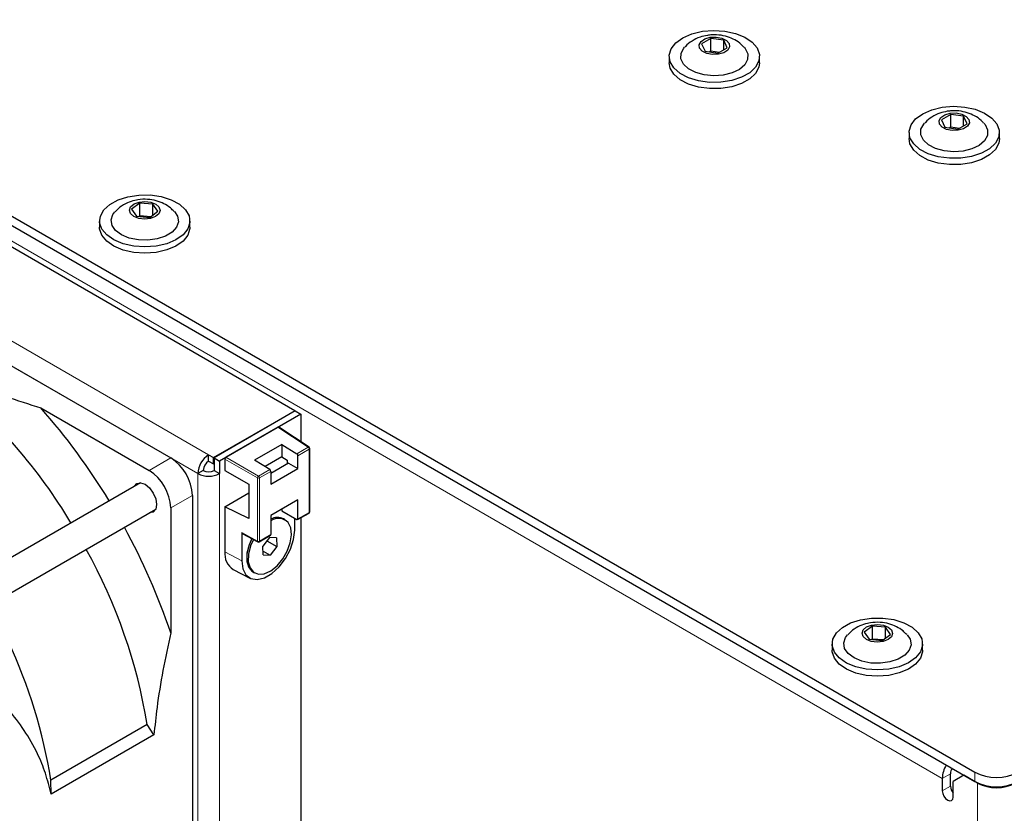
# Paper-space layout 'Blatt4' of a CAD drawing. Header units: millimetres. Extents: x 5 to 418, y 2 to 292.
# Tile 49 of 66: x 114 to 146, y 200 to 226. Entities that reach past the tile are written whole.
import ezdxf

# ---------------------------------------------------------------- set-up
doc = ezdxf.new("R2010")
doc.units = ezdxf.units.MM

psp = doc.layouts.new('Blatt4')

# ---------------------------------------------------------------- linework, layer by layer
at = {"color": 7, "linetype": 'Continuous', "lineweight": 25}
for p, q in [((88.251, 234.13), (145.173, 201.269)), ((88.251, 233.824), (145.173, 200.963)), ((122.97, 213.066), (88.71, 232.844)), ((136.555, 225.217), (136.251, 225.039)), ((136.251, 225.039), (136.366, 224.798)), ((136.974, 225.154), (136.555, 225.217)), ((136.555, 224.809), (136.555, 225.217)), ((137.089, 224.913), (136.974, 225.154)), ((136.974, 224.846), (136.974, 225.154)), ((136.366, 224.798), (136.785, 224.735)), ((136.502, 224.778), (136.555, 224.809)), ((136.555, 224.809), (136.838, 224.766)), ((136.563, 224.768), (136.555, 224.809)), ((136.785, 224.735), (137.089, 224.913)), ((135.195, 224.629), (135.195, 224.425)), ((138.145, 224.425), (138.145, 224.629)), ((144.386, 222.737), (144.082, 222.559)), ((144.082, 222.559), (144.197, 222.318)), ((144.805, 222.674), (144.386, 222.737)), ((144.386, 222.329), (144.386, 222.737)), ((144.92, 222.433), (144.805, 222.674)), ((144.805, 222.366), (144.805, 222.674)), ((143.026, 222.149), (143.026, 221.945)), ((144.197, 222.318), (144.616, 222.255)), ((144.333, 222.298), (144.386, 222.329)), ((144.386, 222.329), (144.669, 222.286)), ((144.394, 222.288), (144.386, 222.329)), ((144.616, 222.255), (144.92, 222.433)), ((145.976, 221.945), (145.976, 222.149)), ((104.072, 220.098), (118.921, 211.525)), ((117.912, 219.84), (117.644, 219.644)), ((117.644, 219.644), (117.805, 219.412)), ((118.34, 219.805), (117.912, 219.84)), ((117.912, 219.432), (117.912, 219.84)), ((118.234, 219.376), (118.502, 219.573)), ((118.502, 219.573), (118.34, 219.805)), ((118.34, 219.454), (118.34, 219.805)), ((116.598, 219.261), (116.598, 219.057)), ((117.805, 219.412), (118.234, 219.376)), ((117.876, 219.406), (117.912, 219.432)), ((117.912, 219.432), (118.27, 219.402)), ((117.921, 219.402), (117.912, 219.432)), ((119.548, 219.057), (119.548, 219.261)), ((114.683, 213.156), (118.214, 211.117)), ((120.318, 211.536), (122.97, 213.066)), ((122.987, 213.056), (120.336, 211.525)), ((123.164, 212.954), (120.512, 211.423)), ((122.97, 213.046), (122.97, 213.066)), ((122.987, 213.056), (123.164, 212.954)), ((123.164, 212.954), (123.164, 212.054)), ((122.422, 212.525), (120.725, 211.546)), ((123.439, 211.872), (122.447, 212.527)), ((122.545, 211.963), (121.661, 211.453)), ((122.545, 211.963), (123.042, 211.657)), ((122.545, 211.963), (122.545, 211.555)), ((120.159, 211.423), (120.159, 211.627)), ((120.159, 211.627), (120.318, 211.536)), ((120.318, 211.331), (120.318, 211.536)), ((120.336, 211.525), (120.336, 211.117)), ((120.336, 211.525), (120.512, 211.423)), ((122.545, 211.555), (122.003, 211.242)), ((122.545, 211.555), (122.722, 211.446)), ((123.076, 211.174), (123.076, 211.596)), ((123.461, 209.768), (123.461, 211.831)), ((120.159, 211.423), (120.318, 211.331)), ((120.318, 211.331), (120.336, 211.342)), ((120.512, 211.423), (120.512, 211.015)), ((120.689, 211.485), (120.689, 211.117)), ((122.158, 211.147), (121.661, 211.453)), ((122.77, 211.351), (122.192, 211.017)), ((122.722, 211.446), (122.722, 211.323)), ((122.77, 211.351), (123.076, 211.174)), ((119.982, 211.117), (119.805, 211.015)), ((120.336, 211.117), (120.512, 211.015)), ((120.689, 211.117), (121.47, 210.667)), ((122.192, 210.664), (123.076, 211.174)), ((122.192, 211.086), (122.192, 210.664)), ((117.93, 210.714), (113.094, 207.922)), ((121.47, 210.667), (121.47, 209.543)), ((119.629, 210.301), (119.629, 193.153)), ((120.689, 209.933), (121.47, 210.384)), ((120.689, 209.933), (120.689, 208.463)), ((121.47, 209.543), (120.689, 209.933)), ((123.076, 210.153), (122.192, 209.643)), ((123.076, 209.533), (123.076, 210.153)), ((113.594, 207.056), (118.43, 209.848)), ((118.921, 209.892), (118.921, 205.814)), ((122.192, 209.643), (122.192, 209.023)), ((122.545, 209.847), (122.545, 209.798)), ((122.545, 209.798), (123.04, 209.513)), ((123.065, 209.51), (123.436, 209.724)), ((122.656, 209.503), (122.603, 209.533)), ((122.969, 209.167), (122.969, 209.554)), ((123.164, 209.567), (123.164, 194.673)), ((121.238, 209.085), (121.238, 208.168)), ((121.249, 209.061), (121.762, 208.785)), ((121.811, 208.786), (122.181, 209)), ((122.146, 208.923), (121.932, 208.643)), ((122.063, 208.814), (121.932, 208.643)), ((121.942, 208.356), (121.932, 208.643)), ((122.063, 208.815), (122.063, 208.814)), ((122.063, 208.814), (122.381, 208.631)), ((122.371, 208.917), (122.146, 208.923)), ((122.381, 208.631), (122.167, 208.35)), ((122.371, 208.917), (122.381, 208.631)), ((121.938, 208.483), (122.167, 208.35)), ((121.942, 208.356), (122.167, 208.35)), ((120.964, 207.882), (121.507, 207.599)), ((121.603, 207.801), (121.657, 207.771)), ((141.83, 206.033), (141.562, 205.836)), ((141.562, 205.836), (141.723, 205.604)), ((142.258, 205.997), (141.83, 206.033)), ((141.83, 205.624), (141.83, 206.033)), ((142.152, 205.569), (142.419, 205.765)), ((142.419, 205.765), (142.258, 205.997)), ((142.258, 205.647), (142.258, 205.997)), ((140.516, 205.454), (140.516, 205.249)), ((141.723, 205.604), (142.152, 205.569)), ((141.794, 205.598), (141.83, 205.624)), ((141.83, 205.624), (142.188, 205.595)), ((141.839, 205.594), (141.83, 205.624)), ((143.466, 205.249), (143.466, 205.454)), ((118.157, 202.818), (115.01, 201.002)), ((118.373, 202.482), (118.157, 202.818)), ((118.373, 202.482), (115.016, 200.544)), ((115.016, 200.544), (115.01, 201.002)), ((144.112, 201.065), (144.112, 200.657)), ((144.377, 200.81), (144.377, 201.218)), ((144.819, 201.167), (144.466, 200.963)), ((144.466, 200.453), (144.466, 200.963)), ((145.261, 200.912), (144.819, 201.167))]:
    psp.add_line(p, q, dxfattribs=at)
at = {"color": 7, "linetype": 'Continuous', "lineweight": 18}
for p, q in [((144.112, 201.065), (89.311, 232.701)), ((120.159, 211.627), (86.218, 231.221)), ((119.805, 211.015), (85.864, 230.609)), ((123.412, 211.871), (122.422, 212.525)), ((123.042, 211.657), (123.412, 211.871)), ((118.214, 211.117), (118.921, 211.525)), ((120.725, 211.546), (121.787, 210.932)), ((123.446, 211.81), (123.076, 211.596)), ((123.446, 209.747), (123.446, 211.81)), ((121.752, 210.871), (120.689, 211.485)), ((119.805, 192.235), (119.805, 211.015)), ((120.512, 211.015), (120.512, 192.235)), ((121.787, 210.932), (122.158, 211.147)), ((122.192, 211.086), (121.821, 210.872)), ((121.752, 208.808), (121.752, 210.871)), ((121.821, 210.872), (121.821, 208.809)), ((119.629, 210.301), (118.921, 209.892)), ((123.076, 209.533), (123.446, 209.747)), ((121.238, 209.085), (121.752, 208.808)), ((121.821, 208.809), (122.192, 209.023)), ((121.238, 208.168), (120.689, 208.463)), ((145.173, 200.963), (145.173, 201.269)), ((144.377, 201.218), (144.112, 201.065)), ((145.267, 200.915), (145.261, 200.912)), ((145.261, 173.109), (145.261, 200.912)), ((144.377, 200.81), (144.112, 200.657))]:
    psp.add_line(p, q, dxfattribs=at)
at = {"color": 7, "linetype": 'Continuous', "lineweight": 25, "flags": 128}
for points in [[(136.278, 225.45), (136.644, 225.48), (137.011, 225.457), (137.357, 225.382), (137.66, 225.26), (137.901, 225.098), (138.064, 224.906), (138.14, 224.697), (138.123, 224.484), (138.015, 224.28), (137.823, 224.098), (137.558, 223.949), (137.237, 223.843), (136.881, 223.786), (136.511, 223.782), (136.151, 223.832), (135.824, 223.931), (135.55, 224.075), (135.347, 224.253), (135.226, 224.455), (135.196, 224.667), (135.259, 224.878), (135.411, 225.072), (135.641, 225.239), (135.936, 225.368), (136.278, 225.45)], [(136.537, 225.254), (136.732, 225.262), (136.917, 225.227), (137.064, 225.153), (137.152, 225.053), (137.166, 224.94), (137.105, 224.833), (136.977, 224.748), (136.803, 224.698), (136.608, 224.69), (136.423, 224.725), (136.275, 224.799), (136.188, 224.899), (136.174, 225.012), (136.235, 225.118), (136.363, 225.204), (136.537, 225.254)], [(137.639, 224.929), (137.678, 224.883), (137.761, 224.709), (137.756, 224.528), (137.663, 224.356), (137.489, 224.205), (137.249, 224.089), (136.962, 224.017), (136.652, 223.994), (136.342, 224.023), (136.06, 224.1), (135.827, 224.221), (135.662, 224.375), (135.579, 224.549), (135.584, 224.73), (135.677, 224.902), (135.7, 224.928)], [(138.145, 224.425), (138.123, 224.28), (138.015, 224.076), (137.823, 223.894), (137.558, 223.745), (137.237, 223.639), (136.881, 223.582), (136.511, 223.578), (136.151, 223.628), (135.824, 223.727), (135.55, 223.87), (135.347, 224.049), (135.226, 224.25), (135.195, 224.425)], [(144.109, 222.97), (144.475, 223), (144.843, 222.977), (145.189, 222.902), (145.492, 222.78), (145.732, 222.618), (145.896, 222.427), (145.971, 222.218), (145.955, 222.004), (145.847, 221.8), (145.654, 221.618), (145.389, 221.469), (145.068, 221.363), (144.712, 221.306), (144.342, 221.303), (143.982, 221.352), (143.655, 221.451), (143.381, 221.595), (143.178, 221.773), (143.057, 221.975), (143.028, 222.187), (143.09, 222.398), (143.242, 222.593), (143.472, 222.759), (143.768, 222.888), (144.109, 222.97)], [(144.368, 222.774), (144.563, 222.783), (144.748, 222.747), (144.896, 222.673), (144.983, 222.573), (144.997, 222.461), (144.936, 222.354), (144.808, 222.268), (144.634, 222.218), (144.439, 222.21), (144.254, 222.245), (144.107, 222.319), (144.019, 222.419), (144.005, 222.532), (144.066, 222.639), (144.194, 222.724), (144.368, 222.774)], [(145.471, 222.449), (145.509, 222.403), (145.592, 222.229), (145.587, 222.048), (145.494, 221.876), (145.32, 221.725), (145.08, 221.609), (144.793, 221.537), (144.483, 221.514), (144.174, 221.543), (143.891, 221.621), (143.658, 221.741), (143.493, 221.895), (143.41, 222.069), (143.415, 222.25), (143.508, 222.422), (143.531, 222.448)], [(145.976, 221.945), (145.955, 221.8), (145.847, 221.596), (145.654, 221.414), (145.389, 221.265), (145.068, 221.159), (144.712, 221.102), (144.342, 221.098), (143.982, 221.148), (143.655, 221.247), (143.381, 221.391), (143.178, 221.569), (143.057, 221.771), (143.026, 221.945)], [(117.524, 220.051), (117.882, 220.105), (118.252, 220.106), (118.61, 220.054), (118.935, 219.952), (119.206, 219.807), (119.405, 219.627), (119.521, 219.424), (119.545, 219.211), (119.478, 219.001), (119.322, 218.808), (119.087, 218.643), (118.789, 218.517), (118.446, 218.437), (118.079, 218.41), (117.712, 218.435), (117.368, 218.513), (117.068, 218.638), (116.831, 218.802), (116.672, 218.995), (116.601, 219.204), (116.623, 219.417), (116.736, 219.62), (116.933, 219.801), (117.201, 219.948), (117.524, 220.051)], [(117.887, 219.876), (118.079, 219.897), (118.27, 219.873), (118.431, 219.81), (118.537, 219.715), (118.573, 219.605), (118.533, 219.495), (118.422, 219.402), (118.259, 219.34), (118.067, 219.319), (117.876, 219.343), (117.715, 219.406), (117.609, 219.501), (117.573, 219.611), (117.613, 219.722), (117.723, 219.815), (117.887, 219.876)], [(119.042, 219.562), (119.142, 219.411), (119.172, 219.231), (119.113, 219.054), (118.969, 218.893), (118.753, 218.762), (118.482, 218.672), (118.178, 218.629), (117.865, 218.637), (117.569, 218.697), (117.314, 218.801), (117.12, 218.943), (117.004, 219.111), (116.974, 219.291), (117.033, 219.469), (117.099, 219.556)], [(119.548, 219.057), (119.545, 219.007), (119.478, 218.797), (119.322, 218.604), (119.087, 218.439), (118.789, 218.312), (118.446, 218.233), (118.079, 218.205), (117.712, 218.231), (117.368, 218.309), (117.068, 218.434), (116.831, 218.598), (116.672, 218.79), (116.601, 219), (116.598, 219.057)], [(117.733, 210.6), (117.813, 210.689), (117.936, 210.713), (118.082, 210.663), (118.227, 210.546), (118.351, 210.379), (118.433, 210.189), (118.462, 210.005)], [(118.462, 210.005), (118.433, 209.853), (118.351, 209.759), (118.233, 209.734)], [(121.621, 208.861), (121.53, 208.654), (121.461, 208.384), (121.454, 208.137), (121.51, 207.934), (121.622, 207.793), (121.783, 207.728), (121.976, 207.743), (122.186, 207.838), (122.393, 208.004), (122.579, 208.226), (122.727, 208.484), (122.825, 208.756), (122.863, 209.018), (122.839, 209.245), (122.754, 209.419), (122.754, 209.419)], [(121.238, 208.168), (121.273, 207.907), (121.375, 207.707), (121.537, 207.585), (121.744, 207.551), (121.98, 207.607), (122.227, 207.749), (122.463, 207.966), (122.67, 208.239), (122.831, 208.547), (122.934, 208.865), (122.969, 209.167)], [(121.567, 208.89), (121.477, 208.684), (121.408, 208.415), (121.401, 208.167), (121.456, 207.964), (121.569, 207.824), (121.603, 207.801)], [(121.567, 208.89), (121.466, 208.654), (121.404, 208.386), (121.404, 208.142), (121.466, 207.945), (121.585, 207.813), (121.603, 207.801)], [(141.442, 206.244), (141.8, 206.298), (142.17, 206.299), (142.528, 206.247), (142.853, 206.144), (143.123, 205.999), (143.323, 205.819), (143.439, 205.617), (143.463, 205.404), (143.396, 205.194), (143.239, 205), (143.005, 204.835), (142.707, 204.709), (142.364, 204.63), (141.997, 204.602), (141.63, 204.628), (141.286, 204.706), (140.986, 204.83), (140.749, 204.994), (140.59, 205.187), (140.519, 205.397), (140.541, 205.61), (140.654, 205.813), (140.85, 205.994), (141.119, 206.14), (141.442, 206.244)], [(141.805, 206.069), (141.997, 206.089), (142.187, 206.066), (142.348, 206.002), (142.455, 205.908), (142.491, 205.797), (142.451, 205.687), (142.34, 205.594), (142.177, 205.533), (141.985, 205.512), (141.794, 205.535), (141.633, 205.599), (141.527, 205.693), (141.491, 205.804), (141.531, 205.914), (141.641, 206.007), (141.805, 206.069)], [(142.96, 205.754), (143.06, 205.603), (143.09, 205.424), (143.03, 205.246), (142.887, 205.085), (142.671, 204.955), (142.4, 204.864), (142.096, 204.821), (141.783, 204.83), (141.487, 204.889), (141.232, 204.994), (141.038, 205.136), (140.922, 205.304), (140.892, 205.484), (140.951, 205.661), (141.017, 205.749)], [(143.466, 205.249), (143.463, 205.199), (143.396, 204.99), (143.239, 204.796), (143.005, 204.631), (142.707, 204.505), (142.364, 204.426), (141.997, 204.398), (141.63, 204.424), (141.286, 204.502), (140.986, 204.626), (140.749, 204.79), (140.59, 204.983), (140.519, 205.192), (140.516, 205.249)], [(144.112, 200.657), (144.126, 200.571), (144.164, 200.483), (144.221, 200.405), (144.289, 200.351), (144.357, 200.327), (144.414, 200.338), (144.452, 200.382), (144.466, 200.453)]]:
    psp.add_lwpolyline(points, dxfattribs=at)
at = {"color": 7, "linetype": 'Continuous', "lineweight": 25}
for centre, radius, start, end in [((100.438, 200.258), 17.764, 30.9975, 50.6326), ((98.748, 199.115), 21.238, 31.2246, 41.3846), ((123.411, 211.831), 0.05, 0, 56.5413), ((118.093, 210.231), 1.537, 2.6054, 57.3946), ((120.573, 210.98), 0.768, 122.6055, 177.3944), ((122.999, 211.593), 0.0772, 2.6954, 56.1501), ((120.366, 211.1), 0.384, 122.6053, 177.3947), ((117.386, 209.823), 1.537, 2.6054, 57.3946), ((120.159, 211.697), 0.769, 242.6099, 297.3902), ((120.159, 211.458), 0.384, 242.6095, 297.3905), ((122.115, 211.082), 0.0772, 2.6954, 56.1501), ((123.411, 209.768), 0.05, 299.9973, 0), ((122.402, 209.145), 0.438, 62.6327, 118.7278), ((122.402, 209.138), 0.444, 63.0325, 118.3281), ((122.439, 209.095), 0.452, 45.8341, 123.1942), ((123.054, 209.53), 0.0218, 230.7984, 9.2124), ((98.793, 199.034), 21.24, 18.6157, 28.7761), ((122.168, 209.02), 0.024, 304.0557, 7.2545), ((121.786, 208.829), 0.05, 241.7051, 299.9973), ((100.627, 199.926), 17.766, 9.3685, 29.0037), ((121.297, 208.395), 0.611, 173.6049, 236.9913), ((98.133, 198.29), 17.094, 9.1289, 25.0537), ((145.023, 201.031), 0.912, 149.0222, 177.8765), ((144.74, 201.205), 0.363, 148.9384, 177.9533), ((145.88, 202.634), 1.537, 242.6096, 297.3903), ((145.88, 202.328), 1.537, 242.6096, 297.3903), ((145.88, 202.106), 1.345, 242.6098, 297.3902), ((144.765, 200.829), 0.388, 182.8599, 219.5511)]:
    psp.add_arc(centre, radius, start, end, dxfattribs=at)
at = {"color": 7, "linetype": 'Continuous', "lineweight": 18}
for centre, radius, start, end in [((123.427, 211.85), 0.0254, 62.3083, 124.7479), ((123.369, 211.807), 0.0772, 2.6954, 56.1501), ((123.436, 211.833), 0.0247, 293.8114, 354.8678), ((121.833, 210.865), 0.082, 124.4723, 175.5268), ((121.744, 210.868), 0.0772, 2.6954, 56.1501), ((121.786, 210.941), 0.0772, 243.8532, 297.3021), ((123.423, 209.744), 0.024, 304.0557, 7.2545), ((123.436, 209.77), 0.0247, 293.8114, 354.8678), ((121.775, 208.805), 0.0235, 172.0221, 236.8002), ((121.786, 208.877), 0.0772, 243.8532, 297.3021), ((121.797, 208.806), 0.024, 304.0557, 7.2545)]:
    psp.add_arc(centre, radius, start, end, dxfattribs=at)
at = {"color": 7, "linetype": 'Continuous', "lineweight": 25}
for centre, major_axis, ratio, start_param, end_param in [((122.422, 212.485), (0.025, 0.0434), 0.576679, 6.248318, 7.067893), ((120.725, 211.505), (0.025, 0.0433), 0.578085, 0.785926, 2.355504), ((121.273, 209.105), (0.025, 0.0433), 0.577381, 2.356723, 3.159057)]:
    psp.add_ellipse(centre, major_axis=major_axis, ratio=ratio, start_param=start_param, end_param=end_param, dxfattribs=at)
for points, knots in [([(136.443, 225.316), (136.362, 225.299), (136.185, 225.263), (135.943, 225.139), (135.776, 225.023), (135.714, 224.94), (135.707, 224.931)], [0, 0, 0, 0, 0.291401, 0.633939, 0.961572, 1, 1, 1, 1]), ([(137.63, 224.931), (137.617, 224.947), (137.552, 225.029), (137.393, 225.14), (137.159, 225.259), (136.885, 225.328), (136.64, 225.342), (136.491, 225.323), (136.443, 225.316)], [0, 0, 0, 0, 0.047364, 0.242121, 0.441947, 0.65504, 0.887612, 1, 1, 1, 1]), ([(144.274, 222.837), (144.193, 222.82), (144.016, 222.783), (143.775, 222.659), (143.607, 222.543), (143.545, 222.46), (143.538, 222.451)], [0, 0, 0, 0, 0.2914017, 0.6339369, 0.9615724, 1, 1, 1, 1]), ([(145.461, 222.451), (145.449, 222.467), (145.384, 222.549), (145.224, 222.66), (144.99, 222.779), (144.717, 222.848), (144.472, 222.862), (144.323, 222.843), (144.274, 222.837)], [0, 0, 0, 0, 0.047364, 0.242121, 0.441947, 0.65504, 0.887612, 1, 1, 1, 1]), ([(117.75, 219.93), (117.667, 219.906), (117.493, 219.855), (117.271, 219.727), (117.155, 219.607), (117.105, 219.555)], [0, 0, 0, 0, 0.339583, 0.714335, 1, 1, 1, 1]), ([(119.032, 219.563), (118.993, 219.605), (118.896, 219.709), (118.698, 219.829), (118.446, 219.927), (118.158, 219.974), (117.919, 219.965), (117.783, 219.937), (117.75, 219.93)], [0, 0, 0, 0, 0.122911, 0.305376, 0.495906, 0.70177, 0.927002, 1, 1, 1, 1]), ([(111.523, 214.347), (111.814, 214.217), (112.458, 213.93), (113.514, 213.531), (114.293, 213.281), (114.683, 213.156)], [0, 0, 0, 0, 0.292322, 0.645449, 1, 1, 1, 1]), ([(141.668, 206.122), (141.585, 206.098), (141.411, 206.047), (141.189, 205.92), (141.073, 205.799), (141.023, 205.747)], [0, 0, 0, 0, 0.3395829, 0.714335, 1, 1, 1, 1]), ([(142.95, 205.756), (142.911, 205.798), (142.814, 205.901), (142.616, 206.022), (142.364, 206.12), (142.076, 206.167), (141.837, 206.157), (141.701, 206.129), (141.668, 206.122)], [0, 0, 0, 0, 0.122912, 0.305377, 0.495905, 0.701769, 0.927001, 1, 1, 1, 1]), ([(118.921, 205.814), (118.833, 205.405), (118.656, 204.585), (118.476, 203.472), (118.404, 202.78), (118.373, 202.482)], [0, 0, 0, 0, 0.362187, 0.725769, 1, 1, 1, 1]), ([(115.016, 200.544), (114.959, 200.778), (114.842, 201.247), (114.548, 201.947), (114.15, 202.653), (113.796, 203.094), (113.618, 203.316)], [0, 0, 0, 0, 0.208768, 0.419594, 0.708565, 1, 1, 1, 1])]:
    psp.add_open_spline(points, degree=3, knots=knots, dxfattribs=at)

doc.saveas('drawing.dxf')
